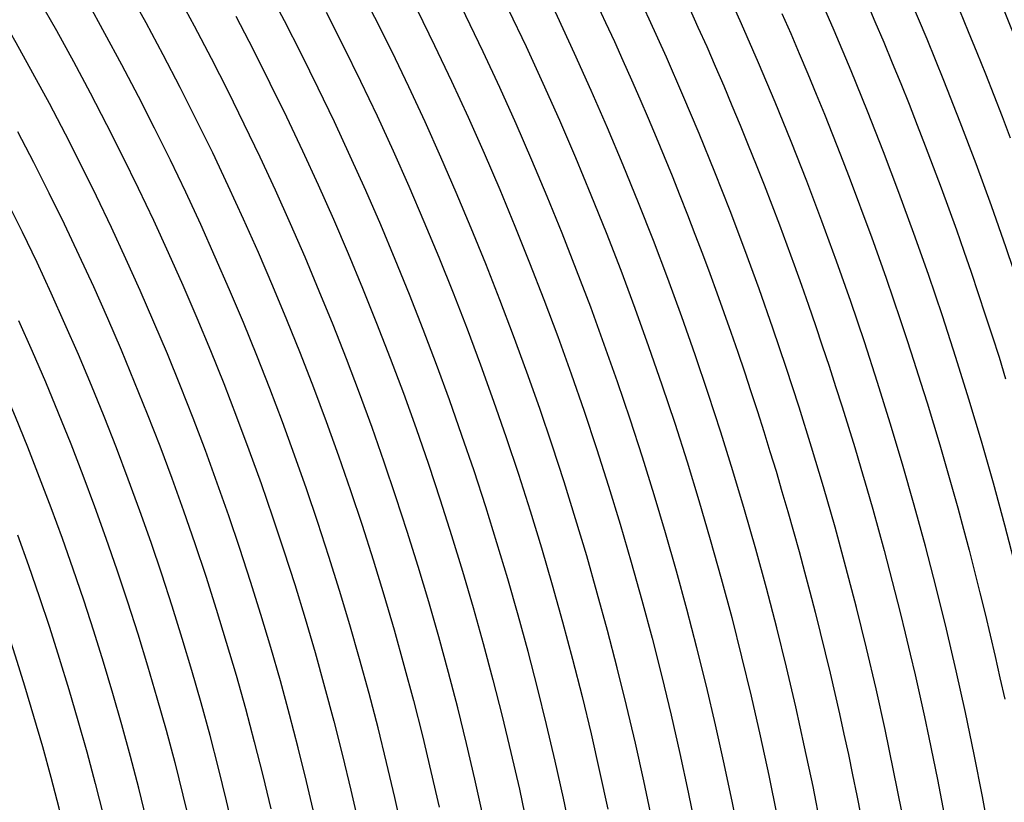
# Model space of a CAD drawing. Header units: millimetres. Extents: x -430 to 430, y -430 to 430.
# Tile 87 of 116: x 245 to 341, y 64 to 140. Entities that reach past the tile are written whole.
import ezdxf

# ---------------------------------------------------------------- set-up
doc = ezdxf.new("R2010")
doc.units = ezdxf.units.MM
doc.layers.add('THICK', color=7, linetype='Continuous')

msp = doc.modelspace()

# ---------------------------------------------------------------- linework, layer by layer
at = {"layer": 'THICK'}
for p, q in [((255.793, 142.895), (257.508, 139.781)), ((247.105, 142.001), (248.809, 138.993)), ((327.595, 141.882), (328.455, 139.881)), ((283.918, 140.995), (285.607, 137.541)), ((292.815, 141.012), (294.504, 137.45)), ((301.394, 141.601), (302.252, 139.759)), ((310.381, 141.226), (311.236, 139.33)), ((336.681, 140.964), (337.535, 138.908)), ((266.261, 140.379), (267.944, 137.139)), ((275.065, 140.784), (276.753, 137.437)), ((319.402, 140.653), (320.254, 138.702)), ((328.455, 139.881), (329.302, 137.874)), ((248.809, 138.993), (250.477, 135.965)), ((257.508, 139.781), (259.184, 136.648)), ((302.252, 139.759), (303.099, 137.913)), ((311.236, 139.33), (312.08, 137.429)), ((337.535, 138.908), (338.376, 136.846)), ((320.254, 138.702), (321.094, 136.746)), ((267.944, 137.139), (269.588, 133.879)), ((276.753, 137.437), (278.399, 134.07)), ((285.607, 137.541), (287.254, 134.067)), ((294.504, 137.45), (296.149, 133.868)), ((303.099, 137.913), (303.935, 136.062)), ((312.08, 137.429), (312.913, 135.523)), ((329.302, 137.874), (330.137, 135.863)), ((259.184, 136.648), (260.822, 133.494)), ((303.935, 136.062), (304.759, 134.205)), ((321.094, 136.746), (321.922, 134.785)), ((338.376, 136.846), (339.204, 134.779)), ((250.477, 135.965), (252.107, 132.917)), ((312.913, 135.523), (313.734, 133.612)), ((330.137, 135.863), (330.959, 133.847)), ((304.759, 134.205), (305.572, 132.343)), ((321.922, 134.785), (322.739, 132.819)), ((339.204, 134.779), (340.02, 132.708)), ((260.822, 133.494), (262.422, 130.321)), ((269.588, 133.879), (271.192, 130.599)), ((278.399, 134.07), (280.005, 130.683)), ((287.254, 134.067), (288.859, 130.573)), ((296.149, 133.868), (297.751, 130.266)), ((313.734, 133.612), (314.543, 131.695)), ((330.959, 133.847), (331.77, 131.825)), ((252.107, 132.917), (253.701, 129.849)), ((305.572, 132.343), (306.374, 130.477)), ((322.739, 132.819), (323.543, 130.847)), ((340.02, 132.708), (340.823, 130.631)), ((314.543, 131.695), (315.341, 129.774)), ((331.77, 131.825), (332.568, 129.799)), ((262.422, 130.321), (263.984, 127.128)), ((271.192, 130.599), (272.756, 127.3)), ((280.005, 130.683), (281.57, 127.277)), ((288.859, 130.573), (290.422, 127.059)), ((306.374, 130.477), (307.164, 128.606)), ((323.543, 130.847), (324.335, 128.871)), ((340.823, 130.631), (341.614, 128.55)), ((253.701, 129.849), (255.257, 126.762)), ((297.751, 130.266), (299.309, 126.645)), ((315.341, 129.774), (316.126, 127.848)), ((332.568, 129.799), (333.353, 127.768)), ((245.031, 129.186), (246.58, 126.204)), ((307.164, 128.606), (307.943, 126.729)), ((324.335, 128.871), (325.115, 126.89)), ((316.126, 127.848), (316.9, 125.917)), ((333.353, 127.768), (334.126, 125.732)), ((255.257, 126.762), (256.776, 123.657)), ((263.984, 127.128), (265.506, 123.917)), ((272.756, 127.3), (274.28, 123.982)), ((281.57, 127.277), (283.093, 123.853)), ((290.422, 127.059), (291.942, 123.527)), ((299.309, 126.645), (300.823, 123.005)), ((307.943, 126.729), (308.71, 124.849)), ((325.115, 126.89), (325.883, 124.905)), ((246.58, 126.204), (248.092, 123.204)), ((316.9, 125.917), (317.663, 123.982)), ((334.126, 125.732), (334.887, 123.691)), ((308.71, 124.849), (309.466, 122.963)), ((325.883, 124.905), (326.639, 122.915)), ((256.776, 123.657), (258.257, 120.533)), ((265.506, 123.917), (266.99, 120.687)), ((274.28, 123.982), (275.763, 120.646)), ((283.093, 123.853), (284.574, 120.41)), ((317.663, 123.982), (318.413, 122.042)), ((334.887, 123.691), (335.635, 121.646)), ((248.092, 123.204), (249.568, 120.186)), ((291.942, 123.527), (293.419, 119.977)), ((300.823, 123.005), (302.293, 119.347)), ((309.466, 122.963), (310.21, 121.073)), ((326.639, 122.915), (327.383, 120.92)), ((318.413, 122.042), (319.152, 120.097)), ((310.21, 121.073), (310.943, 119.178)), ((327.383, 120.92), (328.114, 118.92)), ((335.635, 121.646), (336.371, 119.597)), ((249.568, 120.186), (251.008, 117.15)), ((258.257, 120.533), (259.7, 117.392)), ((266.99, 120.687), (268.434, 117.44)), ((275.763, 120.646), (277.207, 117.293)), ((284.574, 120.41), (286.014, 116.949)), ((293.419, 119.977), (294.852, 116.409)), ((319.152, 120.097), (319.878, 118.148)), ((302.293, 119.347), (303.719, 115.672)), ((310.943, 119.178), (311.664, 117.279)), ((328.114, 118.92), (328.834, 116.917)), ((336.371, 119.597), (337.095, 117.542)), ((319.878, 118.148), (320.593, 116.194)), ((251.008, 117.15), (252.41, 114.097)), ((259.7, 117.392), (261.105, 114.233)), ((268.434, 117.44), (269.839, 114.175)), ((277.207, 117.293), (278.609, 113.922)), ((286.014, 116.949), (287.411, 113.472)), ((311.664, 117.279), (312.374, 115.376)), ((328.834, 116.917), (329.541, 114.908)), ((337.095, 117.542), (337.805, 115.484)), ((294.852, 116.409), (296.243, 112.824)), ((320.593, 116.194), (321.296, 114.237)), ((303.719, 115.672), (305.099, 111.979)), ((312.374, 115.376), (313.072, 113.468)), ((337.805, 115.484), (338.504, 113.421)), ((252.41, 114.097), (253.776, 111.027)), ((261.105, 114.233), (262.471, 111.058)), ((269.839, 114.175), (271.204, 110.894)), ((321.296, 114.237), (321.987, 112.274)), ((329.541, 114.908), (330.235, 112.896)), ((278.609, 113.922), (279.97, 110.534)), ((287.411, 113.472), (288.766, 109.977)), ((313.072, 113.468), (313.758, 111.557)), ((338.504, 113.421), (339.189, 111.354)), ((296.243, 112.824), (297.589, 109.223)), ((321.987, 112.274), (322.666, 110.308)), ((330.235, 112.896), (330.918, 110.88)), ((305.099, 111.979), (306.435, 108.27)), ((313.758, 111.557), (314.433, 109.64)), ((339.189, 111.354), (339.862, 109.283)), ((245.12, 110.801), (246.446, 107.82)), ((253.776, 111.027), (255.104, 107.94)), ((262.471, 111.058), (263.799, 107.866)), ((271.204, 110.894), (272.529, 107.596)), ((279.97, 110.534), (281.29, 107.13)), ((322.666, 110.308), (323.332, 108.338)), ((330.918, 110.88), (331.588, 108.859)), ((288.766, 109.977), (290.079, 106.467)), ((297.589, 109.223), (298.892, 105.605)), ((314.433, 109.64), (315.096, 107.72)), ((339.862, 109.283), (340.522, 107.208)), ((306.435, 108.27), (307.726, 104.546)), ((323.332, 108.338), (323.987, 106.363)), ((331.588, 108.859), (332.246, 106.834)), ((246.446, 107.82), (247.736, 104.823)), ((255.104, 107.94), (256.394, 104.838)), ((263.799, 107.866), (265.088, 104.658)), ((272.529, 107.596), (273.814, 104.283)), ((315.096, 107.72), (315.747, 105.796)), ((281.29, 107.13), (282.569, 103.71)), ((290.079, 106.467), (291.349, 102.94)), ((323.987, 106.363), (324.63, 104.385)), ((332.246, 106.834), (332.892, 104.805)), ((340.522, 107.208), (341.17, 105.128)), ((298.892, 105.605), (300.151, 101.972)), ((315.747, 105.796), (316.386, 103.868)), ((247.736, 104.823), (248.989, 101.81)), ((256.394, 104.838), (257.647, 101.721)), ((265.088, 104.658), (266.338, 101.435)), ((307.726, 104.546), (308.971, 100.805)), ((332.892, 104.805), (333.525, 102.773)), ((273.814, 104.283), (275.059, 100.954)), ((282.569, 103.71), (283.806, 100.275)), ((316.386, 103.868), (317.014, 101.936)), ((324.63, 104.385), (325.261, 102.403)), ((291.349, 102.94), (292.576, 99.399)), ((333.525, 102.773), (334.146, 100.736)), ((248.989, 101.81), (250.206, 98.783)), ((257.647, 101.721), (258.862, 98.588)), ((300.151, 101.972), (301.366, 98.324)), ((317.014, 101.936), (317.63, 100)), ((325.261, 102.403), (325.88, 100.417)), ((266.338, 101.435), (267.549, 98.197)), ((275.059, 100.954), (276.263, 97.61)), ((308.971, 100.805), (310.171, 97.05)), ((334.146, 100.736), (334.754, 98.696)), ((283.806, 100.275), (285.001, 96.825)), ((317.63, 100), (318.234, 98.061)), ((325.88, 100.417), (326.486, 98.427)), ((250.206, 98.783), (251.386, 95.741)), ((292.576, 99.399), (293.76, 95.843)), ((334.754, 98.696), (335.35, 96.652)), ((258.862, 98.588), (260.039, 95.441)), ((267.549, 98.197), (268.72, 94.945)), ((301.366, 98.324), (302.536, 94.661)), ((318.234, 98.061), (318.827, 96.118)), ((326.486, 98.427), (327.08, 96.434)), ((276.263, 97.61), (277.427, 94.252)), ((285.001, 96.825), (286.155, 93.361)), ((310.171, 97.05), (311.326, 93.281)), ((293.76, 95.843), (294.901, 92.272)), ((318.827, 96.118), (319.407, 94.171)), ((327.08, 96.434), (327.663, 94.437)), ((335.35, 96.652), (335.933, 94.605)), ((251.386, 95.741), (252.528, 92.684)), ((260.039, 95.441), (261.177, 92.28)), ((268.72, 94.945), (269.852, 91.678)), ((277.427, 94.252), (278.55, 90.88)), ((302.536, 94.661), (303.662, 90.985)), ((319.407, 94.171), (319.975, 92.221)), ((327.663, 94.437), (328.233, 92.436)), ((335.933, 94.605), (336.504, 92.554)), ((286.155, 93.361), (287.266, 89.884)), ((311.326, 93.281), (312.434, 89.498)), ((252.528, 92.684), (253.634, 89.615)), ((261.177, 92.28), (262.277, 89.105)), ((294.901, 92.272), (295.999, 88.689)), ((319.975, 92.221), (320.532, 90.267)), ((328.233, 92.436), (328.79, 90.432)), ((336.504, 92.554), (337.062, 90.499)), ((269.852, 91.678), (270.944, 88.399)), ((278.55, 90.88), (279.631, 87.495)), ((303.662, 90.985), (304.743, 87.295)), ((320.532, 90.267), (321.077, 88.311)), ((328.79, 90.432), (329.336, 88.425)), ((337.062, 90.499), (337.608, 88.441)), ((245.018, 89.928), (246.091, 86.949)), ((253.634, 89.615), (254.702, 86.532)), ((262.277, 89.105), (263.339, 85.917)), ((287.266, 89.884), (288.335, 86.393)), ((312.434, 89.498), (313.497, 85.702)), ((270.944, 88.399), (271.996, 85.106)), ((295.999, 88.689), (297.053, 85.092)), ((321.077, 88.311), (321.609, 86.35)), ((329.336, 88.425), (329.869, 86.414)), ((337.608, 88.441), (338.141, 86.38)), ((279.631, 87.495), (280.672, 84.096)), ((304.743, 87.295), (305.78, 83.592)), ((246.091, 86.949), (247.128, 83.958)), ((254.702, 86.532), (255.733, 83.436)), ((288.335, 86.393), (289.362, 82.889)), ((321.609, 86.35), (322.13, 84.387)), ((329.869, 86.414), (330.39, 84.4)), ((338.141, 86.38), (338.662, 84.316)), ((263.339, 85.917), (264.361, 82.717)), ((313.497, 85.702), (314.513, 81.893)), ((271.996, 85.106), (273.009, 81.8)), ((297.053, 85.092), (298.063, 81.483)), ((322.13, 84.387), (322.639, 82.42)), ((330.39, 84.4), (330.899, 82.383)), ((338.662, 84.316), (339.17, 82.249)), ((247.128, 83.958), (248.128, 80.954)), ((255.733, 83.436), (256.726, 80.328)), ((280.672, 84.096), (281.671, 80.686)), ((305.78, 83.592), (306.771, 79.877)), ((264.361, 82.717), (265.345, 79.504)), ((289.362, 82.889), (290.346, 79.373)), ((322.639, 82.42), (323.136, 80.45)), ((273.009, 81.8), (273.981, 78.483)), ((298.063, 81.483), (299.029, 77.861)), ((314.513, 81.893), (315.483, 78.072)), ((330.899, 82.383), (331.395, 80.363)), ((339.17, 82.249), (339.665, 80.178)), ((248.128, 80.954), (249.091, 77.939)), ((281.671, 80.686), (282.629, 77.263)), ((256.726, 80.328), (257.682, 77.208)), ((306.771, 79.877), (307.718, 76.15)), ((323.136, 80.45), (323.621, 78.478)), ((331.395, 80.363), (331.879, 78.34)), ((339.665, 80.178), (340.148, 78.105)), ((265.345, 79.504), (266.29, 76.28)), ((290.346, 79.373), (291.288, 75.845)), ((249.091, 77.939), (250.018, 74.912)), ((273.981, 78.483), (274.913, 75.154)), ((299.029, 77.861), (299.952, 74.228)), ((315.483, 78.072), (316.407, 74.24)), ((323.621, 78.478), (324.093, 76.502)), ((331.879, 78.34), (332.351, 76.314)), ((340.148, 78.105), (340.618, 76.028)), ((257.682, 77.208), (258.599, 74.077)), ((282.629, 77.263), (283.546, 73.83)), ((266.29, 76.28), (267.196, 73.044)), ((291.288, 75.845), (292.186, 72.307)), ((307.718, 76.15), (308.619, 72.412)), ((324.093, 76.502), (324.554, 74.524)), ((332.351, 76.314), (332.81, 74.285)), ((340.618, 76.028), (341.076, 73.949)), ((250.018, 74.912), (250.909, 71.874)), ((274.913, 75.154), (275.804, 71.814)), ((258.599, 74.077), (259.479, 70.935)), ((283.546, 73.83), (284.42, 70.385)), ((299.952, 74.228), (300.83, 70.585)), ((316.407, 74.24), (317.284, 70.396)), ((324.554, 74.524), (325.002, 72.543)), ((332.81, 74.285), (333.257, 72.254)), ((267.196, 73.044), (268.062, 69.798)), ((250.909, 71.874), (251.762, 68.825)), ((292.186, 72.307), (293.042, 68.757)), ((308.619, 72.412), (309.474, 68.663)), ((325.002, 72.543), (325.439, 70.559)), ((333.257, 72.254), (333.692, 70.22)), ((259.479, 70.935), (260.32, 67.782)), ((275.804, 71.814), (276.655, 68.463)), ((284.42, 70.385), (285.253, 66.93)), ((300.83, 70.585), (301.664, 66.931)), ((317.284, 70.396), (318.115, 66.543)), ((325.439, 70.559), (325.863, 68.572)), ((333.692, 70.22), (334.114, 68.183)), ((268.062, 69.798), (268.889, 66.541)), ((251.762, 68.825), (252.578, 65.766)), ((276.655, 68.463), (277.465, 65.102)), ((293.042, 68.757), (293.854, 65.198)), ((309.474, 68.663), (310.284, 64.905)), ((325.863, 68.572), (326.275, 66.583)), ((334.114, 68.183), (334.524, 66.143)), ((260.32, 67.782), (261.123, 64.62)), ((268.889, 66.541), (269.676, 63.275)), ((285.253, 66.93), (286.044, 63.465)), ((301.664, 66.931), (302.454, 63.267)), ((318.115, 66.543), (318.899, 62.679)), ((326.275, 66.583), (326.676, 64.591)), ((334.524, 66.143), (334.921, 64.101)), ((252.578, 65.766), (253.357, 62.698)), ((293.854, 65.198), (294.623, 61.629)), ((261.123, 64.62), (261.888, 61.448)), ((277.465, 65.102), (278.234, 61.732)), ((310.284, 64.905), (311.049, 61.136)), ((326.676, 64.591), (327.064, 62.598)), ((334.921, 64.101), (335.306, 62.057))]:
    msp.add_line(p, q, dxfattribs=at)
for radius, start, end in [(390, 0.2933, 44.70669), (386, 0.29685, 44.70314), (381, 0.06904, 44.93095), (377, 0.30395, 44.69604), (369, 0.31054, 44.68945), (361, 0.31742, 44.68257), (353, 0.32464, 44.67535), (345, 0.33214, 44.66785), (337, 0.34005, 44.65994), (329, 0.3483, 44.65169), (321, 0.35701, 44.64304), (313, 0.36612, 44.63387), (305, 0.37569, 44.6243), (297, 0.38583, 44.61416), (289, 0.39649, 44.6035), (281, 0.40777, 44.59222), (273, 0.41975, 44.58024), (265, 0.43241, 44.56758), (257, 0.44588, 44.55411), (249, 0.4602, 44.53979)]:
    msp.add_arc((0, 0), radius, start, end, dxfattribs=at)

doc.saveas('drawing.dxf')
